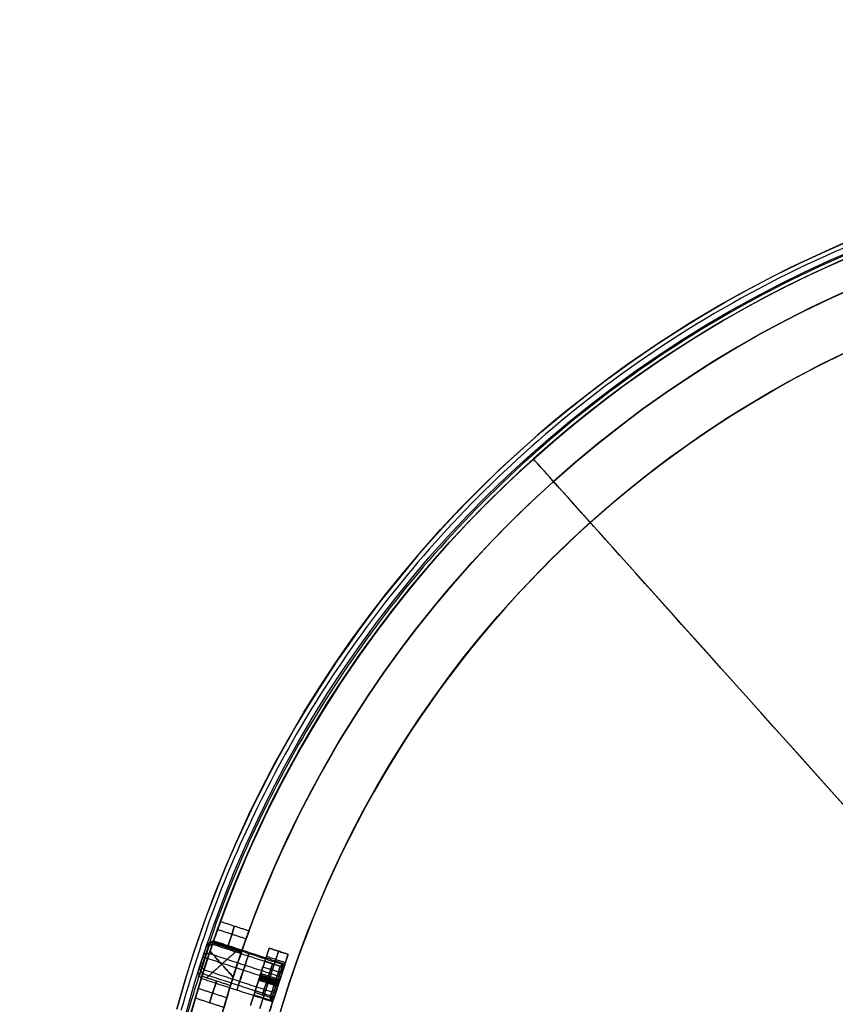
# Model space of a CAD drawing. Header units: millimetres. Extents: x -130 to 129, y 0 to 422.
# Tile 254 of 256: x -129 to -47, y 324 to 422. Entities that reach past the tile are written whole.
import ezdxf

# ---------------------------------------------------------------- set-up
doc = ezdxf.new("R2010")
doc.units = ezdxf.units.MM
doc.layers.add('Capa 01', color=7, linetype='Continuous')
doc.layers.add('NEGRO', color=7, linetype='Continuous', true_color=0x363535)
doc.layers.add('PANTALLA', color=7, linetype='Continuous', true_color=0xffffff)

# ---------------------------------------------------------------- blocks, each defined once
blk = doc.blocks.new('DOME 29912')
at = {"layer": 'NEGRO', "extrusion": (0, 0, -1)}
for centre, radius, start, end in [((0.703, 292.998, -150.75), 116.5, 15.3192, 195.3192), ((0.703, 292.998, -150.75), 115.5, 15.3192, 195.3192), ((0.703, 292.998, -151.5), 115, 48.09867, 136.13341), ((0.703, 292.998, -156), 116.5, 15.3192, 195.3192), ((0.703, 292.998, -151.5), 112, 48.09867, 136.08075), ((0.703, 292.998, -145.5), 115.5, 15.3192, 195.3192), ((0.703, 292.998, -156), 115.5, 15.3192, 195.3192), ((0.703, 292.998, -158), 115, 48.09867, 228.09867), ((0.703, 292.998, -144.5), 106.5, 15.3192, 195.3192), ((0.703, 292.998, -158), 112, 48.09867, 228.09867), ((0.703, 292.998, -145), 106.5, 15.3192, 195.3192), ((0.703, 292.998, -158), 115, 228.09867, 48.09867), ((0.703, 292.998, -151.5), 115, 20.06392, 48.09867), ((0.703, 292.998, -158), 112, 228.09867, 48.09867), ((0.703, 292.998, -151.5), 112, 20.11658, 48.09867), ((0.703, 292.998, -148.75), 115, 17.22674, 18.97059), ((0.703, 292.998, -153.25), 112, 17.20338, 18.99395), ((0.703, 292.998, -151.5), 115, 260.06392, 16.13341)]:
    blk.add_arc(centre, radius, start, end, dxfattribs=at)
at = {"layer": 'NEGRO'}
for centre, radius, start, end in [((-0.703, 292.998, 145.5), 116.5, 344.6808, 164.6808), ((-0.703, 292.998, 144), 115, 344.6808, 164.6808), ((-0.703, 292.998, 145), 115, 344.6808, 131.90133), ((-0.703, 292.998, 145), 115, 344.6808, 131.90133), ((-0.703, 292.998, 145), 112, 311.90133, 131.90133), ((-0.703, 292.998, 144), 106.5, 344.6808, 164.6808), ((-0.703, 292.998, 145), 115, 131.90133, 164.6808), ((-0.703, 292.998, 145), 115, 131.90133, 164.6808), ((-0.703, 292.998, 145), 112, 131.90133, 311.90133), ((-0.703, 292.998, 153.25), 115, 161.02941, 162.77326), ((-0.703, 292.998, 148.75), 112, 161.00605, 162.79662)]:
    blk.add_arc(centre, radius, start, end, dxfattribs=at)
at = {"layer": 'NEGRO', "extrusion": (0.950523, -0.310654, 0)}
for centre, radius, start, end in [((280.033, 151, -205.147), 2.25, 0, 90), ((280.033, 151, -205.147), 2.25, 270, 360), ((278.283, 151, -206.939), 1.75, 352.4029, 172.4029), ((278.283, 151, -206.939), 1.75, 172.4029, 352.4029), ((278.283, 151, -202.939), 2, 352.4029, 172.4029), ((278.283, 151, -201.189), 3, 0, 90), ((278.283, 151, -202.939), 2, 172.4029, 352.4029), ((278.283, 151, -201.189), 1.65, 180, 0), ((278.283, 151, -201.189), 1.65, 0, 180), ((278.283, 151, -200.377), 1.65, 180, 360), ((278.283, 151, -200.377), 1.65, 0, 180), ((278.283, 151, -199.564), 1.65, 180, 0), ((278.283, 151, -199.377), 1.838, 180, 360), ((278.283, 151, -199.377), 1.838, 0, 180), ((278.283, 151, -201.189), 3, 90, 180), ((276.533, 151, -205.147), 2.25, 90, 270)]:
    blk.add_arc(centre, radius, start, end, dxfattribs=at)
at = {"layer": 'NEGRO', "extrusion": (-0.950523, 0.310654, 8.82021e-16)}
blk.add_arc((-278.283, 151, 206.689), 2, 187.5971, 7.5971, dxfattribs=at)
at = {"layer": 'NEGRO', "extrusion": (-0.950523, 0.310654, 8.9435e-15)}
blk.add_arc((-278.283, 151, 206.689), 2, 7.5971, 187.5971, dxfattribs=at)
at = {"layer": 'NEGRO', "extrusion": (0.950523, -0.310654, 4.01267e-15)}
blk.add_arc((278.283, 151, -207.189), 1.5, 172.4029, 352.4029, dxfattribs=at)
at = {"layer": 'NEGRO', "extrusion": (0.950523, -0.310654, -7.9025e-15)}
blk.add_arc((278.283, 151, -207.189), 1.5, 352.4029, 172.4029, dxfattribs=at)
at = {"layer": 'NEGRO', "extrusion": (-0.950523, 0.310654, 0)}
for start, end in [(90, 180), (0, 90)]:
    blk.add_arc((-278.283, 151, 200.189), 3, start, end, dxfattribs=at)
at = {"layer": 'NEGRO', "extrusion": (-0.950523, 0.310654, -6.98296e-15)}
for radius, start in [(3, 90), (2.025, 0)]:
    blk.add_arc((-278.283, 151, 199.189), radius, start, 180, dxfattribs=at)
at = {"layer": 'NEGRO', "extrusion": (0.950523, -0.310654, 6.98296e-15)}
blk.add_arc((278.283, 151, -199.564), 1.65, 360, 180, dxfattribs=at)
at = {"layer": 'NEGRO', "extrusion": (-0.950523, 0.310654, 9.62768e-16)}
for start, end in [(187.5971, 7.5971), (7.5971, 187.5971)]:
    blk.add_arc((-278.283, 151, 199.189), 2, start, end, dxfattribs=at)
at = {"layer": 'NEGRO', "extrusion": (-0.950523, 0.310654, 6.98296e-15)}
blk.add_arc((-278.283, 151, 199.189), 2.025, 180, 0, dxfattribs=at)
at = {"layer": 'NEGRO', "extrusion": (-0.950523, 0.310654, -4.50258e-15)}
blk.add_arc((-278.283, 151, 199.189), 3, 0, 90, dxfattribs=at)
at = {"layer": 'NEGRO'}
for points in [[(111.234, 262.335, 144.439), (172.559, 486.209, 144.439), (-51.315, 547.534, 144.439), (-112.64, 323.66, 144.439)], [(110.552, 262.522, 145.146), (171.504, 485.032, 145.146), (-51.006, 545.984, 145.146), (-111.958, 323.474, 145.146)]]:
    blk.add_rational_spline(points, [0.816490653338, 0.272163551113, 0.272163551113, 0.816490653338], degree=3, dxfattribs=at)
for points in [[(-77.506, 378.592, 158), (-77.506, 378.592, 145)], [(-75.502, 376.359, 145), (-77.506, 378.592, 145)], [(-75.502, 376.359, 145), (-75.502, 376.359, 158)], [(-85.287, 373.109, 156), (-85.287, 373.109, 145.5)], [(-84.561, 372.421, 156), (-84.561, 372.421, 145.5)], [(-78.027, 366.232, 145), (-78.027, 366.232, 144)], [(-108.985, 331.729, 152.739), (-106.132, 330.797, 152.739)], [(-108.985, 331.729, 149.261), (-106.132, 330.797, 149.261)], [(-108.786, 332.28, 158), (-108.786, 332.28, 152.006)], [(-108.786, 332.28, 149.994), (-108.786, 332.28, 145)], [(-105.851, 331.571, 151), (-108.705, 332.503, 151)], [(-110.027, 330.292, 150.802), (-109.398, 330.607, 150.736)], [(-109.398, 330.607, 150.736), (-102.269, 328.277, 150.736)], [(-105.966, 331.256, 158), (-105.966, 331.256, 152.182)], [(-105.966, 331.256, 149.818), (-105.966, 331.256, 145)], [(-110.951, 327.465, 151.198), (-110.027, 330.292, 150.802)], [(-110.11, 330.036, 150.124), (-109.509, 330.266, 149.832)], [(-107.071, 329.602, 148.75), (-110.079, 326.903, 148.75)], [(-107.071, 329.602, 153.25), (-110.079, 326.903, 153.25)], [(-110.052, 330.214, 151.526), (-109.432, 330.503, 151.701)], [(-109.509, 330.266, 149.832), (-102.38, 327.936, 149.832)], [(-109.457, 330.382, 153.25), (-106.605, 329.45, 153.25)], [(-106.605, 329.45, 148.75), (-109.457, 330.382, 148.75)], [(-109.432, 330.503, 151.701), (-102.303, 328.173, 151.701)], [(-103.854, 329.866, 145), (-105.717, 324.163, 145)], [(-103.854, 329.866, 149.527), (-104.555, 327.721, 149.527)], [(-103.854, 329.866, 145), (-101.953, 329.245, 145)], [(-101.953, 329.245, 151), (-103.854, 329.866, 151)], [(-103.854, 329.866, 151), (-103.854, 329.866, 145)], [(-103.854, 329.866, 148), (-101.953, 329.245, 148)], [(-110.427, 329.067, 152.487), (-110.55, 328.69, 149.513)], [(-110.459, 328.969, 149.503), (-109.974, 328.844, 149.004)], [(-110.338, 329.339, 152.42), (-109.813, 329.337, 152.893)], [(-109.974, 328.844, 149.004), (-102.845, 326.514, 149.004)], [(-109.813, 329.337, 152.893), (-102.684, 327.007, 152.893)], [(-109.739, 329.551, 148.75), (-107.426, 326.972, 148.75)], [(-107.426, 326.972, 153.25), (-109.739, 329.551, 153.25)], [(-104.767, 323.852, 145), (-102.903, 329.555, 145)], [(-102.225, 328.409, 153.121), (-104.127, 329.031, 153.121)], [(-103.816, 323.541, 145), (-101.953, 329.245, 145)], [(-102.903, 329.555, 145), (-102.903, 329.555, 151)], [(-101.953, 329.245, 149.527), (-102.453, 327.714, 149.527)], [(-101.953, 329.245, 145), (-101.953, 329.245, 151)], [(-110.829, 327.836, 149.976), (-110.468, 327.333, 149.635)], [(-110.734, 328.127, 152.275), (-110.341, 327.722, 152.7)], [(-110.341, 327.722, 152.7), (-103.212, 325.392, 152.7)], [(-104.46, 328.009, 149.725), (-102.916, 327.504, 149.725)], [(-104.46, 328.009, 152.275), (-102.916, 327.504, 152.275)], [(-104.273, 328.583, 151), (-102.728, 328.078, 151)], [(-102.916, 327.504, 149.725), (-102.485, 327.614, 149.435)], [(-102.916, 327.504, 152.275), (-102.485, 327.614, 152.565)], [(-102.813, 326.611, 150.969), (-102.269, 328.277, 150.736)], [(-102.728, 328.078, 151), (-102.255, 328.318, 151)], [(-110.629, 326.839, 151.264), (-110.951, 327.465, 151.198)], [(-103.5, 324.509, 151.264), (-110.629, 326.839, 151.264)], [(-107.692, 326.123, 153.25), (-110.544, 327.055, 153.25)], [(-107.692, 326.123, 148.75), (-110.544, 327.055, 148.75)], [(-110.468, 327.333, 149.635), (-103.339, 325.003, 149.635)], [(-104.898, 326.669, 150.028), (-104.756, 327.105, 149.967)], [(-104.815, 326.924, 152.033), (-104.898, 326.669, 150.028)], [(-102.997, 326.048, 150.028), (-104.898, 326.669, 150.028)], [(-104.886, 326.708, 149.382), (-103.341, 326.204, 149.382)], [(-104.886, 326.708, 152.618), (-103.341, 326.204, 152.618)], [(-104.714, 327.232, 150.969), (-104.857, 326.796, 151.031)], [(-102.956, 326.175, 151.031), (-104.857, 326.796, 151.031)], [(-104.744, 327.141, 152.003), (-104.827, 326.887, 149.997)], [(-102.926, 326.266, 149.997), (-104.827, 326.887, 149.997)], [(-104.673, 327.359, 151.972), (-104.815, 326.924, 152.033)], [(-102.914, 326.302, 152.033), (-104.815, 326.924, 152.033)], [(-102.884, 326.393, 154), (-104.786, 327.014, 154)], [(-104.786, 327.014, 145), (-102.884, 326.393, 145)], [(-104.786, 327.014, 145), (-104.786, 327.014, 149.35)], [(-104.786, 327.014, 152.65), (-104.786, 327.014, 154)], [(-104.756, 327.105, 149.967), (-104.673, 327.359, 151.972)], [(-102.855, 326.484, 149.967), (-104.756, 327.105, 149.967)], [(-104.744, 327.141, 152.003), (-102.843, 326.52, 152.003)], [(-104.714, 327.232, 150.969), (-102.813, 326.611, 150.969)], [(-104.673, 327.359, 151.972), (-102.772, 326.738, 151.972)], [(-103.948, 326.359, 150.028), (-103.805, 326.794, 149.967)], [(-103.865, 326.613, 152.033), (-103.722, 327.049, 151.972)], [(-103.722, 327.049, 151.972), (-103.805, 326.794, 149.967)], [(-102.772, 326.738, 151.972), (-102.914, 326.302, 152.033)], [(-102.855, 326.484, 149.967), (-102.772, 326.738, 151.972)], [(-102.802, 326.644, 152.982), (-102.843, 326.52, 152.003)], [(-110.908, 325.859, 152.871), (-108.056, 324.927, 152.871)], [(-110.908, 325.859, 149.129), (-108.056, 324.927, 149.129)], [(-105.017, 326.308, 149.527), (-105.717, 324.163, 149.527)], [(-103.865, 326.613, 152.033), (-103.948, 326.359, 150.028)], [(-103.5, 324.509, 151.264), (-102.956, 326.175, 151.031)], [(-103.341, 326.204, 149.382), (-103.007, 326.018, 149.014)], [(-103.341, 326.204, 152.618), (-103.007, 326.018, 152.986)], [(-102.997, 326.048, 150.028), (-102.855, 326.484, 149.967)], [(-102.914, 326.302, 152.033), (-102.997, 326.048, 150.028)], [(-102.926, 326.266, 149.997), (-102.967, 326.142, 149.018)], [(-102.884, 326.393, 145), (-102.884, 326.393, 148.975)], [(-102.884, 326.393, 153.025), (-102.884, 326.393, 154)], [(-111.19, 324.899, 151), (-108.337, 323.967, 151)], [(-103.476, 324.584, 153.319), (-105.377, 325.205, 153.319)], [(-103.754, 324.941, 151), (-105.298, 325.446, 151)], [(-105.238, 325.631, 150.222), (-103.693, 325.126, 150.222)], [(-105.238, 325.631, 151.778), (-103.693, 325.126, 151.778)], [(-103.316, 325.072, 149.527), (-103.816, 323.541, 149.527)], [(-103.514, 324.468, 151), (-103.754, 324.941, 151)], [(-103.693, 325.126, 150.222), (-103.439, 324.695, 150.045)], [(-103.693, 325.126, 151.778), (-103.439, 324.695, 151.955)]]:
    blk.add_open_spline(points, degree=1, dxfattribs=at)
for points, knots in [([(-108.705, 332.503, 151), (-108.705, 332.503, 151.587), (-108.787, 332.279, 152.171), (-109.071, 331.489, 153.01), (-109.264, 330.944, 153.25), (-109.457, 330.382, 153.25)], [3, 3, 3, 3, 3.5, 3.5, 4, 4, 4, 4]), ([(-109.457, 330.382, 148.75), (-109.264, 330.945, 148.75), (-109.07, 331.493, 148.994), (-108.789, 332.275, 149.825), (-108.705, 332.503, 150.413), (-108.705, 332.503, 151)], [0.030436, 0.030436, 0.030436, 0.030436, 0.530436, 0.530436, 1.030436, 1.030436, 1.030436, 1.030436]), ([(-106.605, 329.45, 153.25), (-106.412, 330.012, 153.25), (-106.219, 330.557, 153.01), (-105.934, 331.347, 152.171), (-105.851, 331.571, 151.587), (-105.851, 331.571, 151)], [1, 1, 1, 1, 1.5, 1.5, 2, 2, 2, 2]), ([(-105.851, 331.571, 151), (-105.851, 331.571, 150.413), (-105.936, 331.342, 149.825), (-106.217, 330.561, 148.994), (-106.412, 330.013, 148.75), (-106.605, 329.45, 148.75)], [-3.062503, -3.062503, -3.062503, -3.062503, -2.562503, -2.562503, -2.062503, -2.062503, -2.062503, -2.062503]), ([(-110.544, 327.055, 153.25), (-110.718, 326.495, 153.25), (-110.886, 325.935, 153.011), (-111.124, 325.129, 152.171), (-111.19, 324.899, 151.587), (-111.19, 324.899, 150.412), (-111.123, 325.134, 149.824), (-110.888, 325.93, 148.994), (-110.72, 326.488, 148.75), (-110.544, 327.055, 148.75)], [0, 0, 0, 0, 0.25, 0.25, 0.5, 0.5, 0.75, 0.75, 1, 1, 1, 1]), ([(-107.692, 326.123, 148.75), (-107.868, 325.556, 148.75), (-108.035, 324.998, 148.994), (-108.27, 324.201, 149.824), (-108.336, 323.967, 150.412), (-108.337, 323.966, 151.587), (-108.271, 324.196, 152.171), (-108.034, 325.003, 153.011), (-107.866, 325.562, 153.25), (-107.692, 326.123, 153.25)], [2, 2, 2, 2, 2.25, 2.25, 2.5, 2.5, 2.75, 2.75, 3, 3, 3, 3])]:
    blk.add_open_spline(points, degree=3, knots=knots, dxfattribs=at)
at = {"layer": 'PANTALLA', "extrusion": (0, 0, -1)}
for radius in [115, 115, 112, 112]:
    blk.add_arc((0.703, 292.998, -158), radius, 48.09867, 228.09867, dxfattribs=at)
at = {"layer": 'PANTALLA'}
for radius in [115, 115, 112, 112]:
    blk.add_arc((-0.703, 292.998, 158), radius, 131.90133, 311.90133, dxfattribs=at)
at = {"layer": 'PANTALLA', "extrusion": (-0.744296, -0.66785, 6.12323e-17)}
for radius in [115, 112]:
    blk.add_arc((-218.547, 158, -195.155), radius, 90, 180, dxfattribs=at)

msp = doc.modelspace()

# ---------------------------------------------------------------- block references
at = {"layer": 'Capa 01'}
msp.add_blockref('DOME 29912', (0, 0, -50), dxfattribs=at)

doc.saveas('drawing.dxf')
